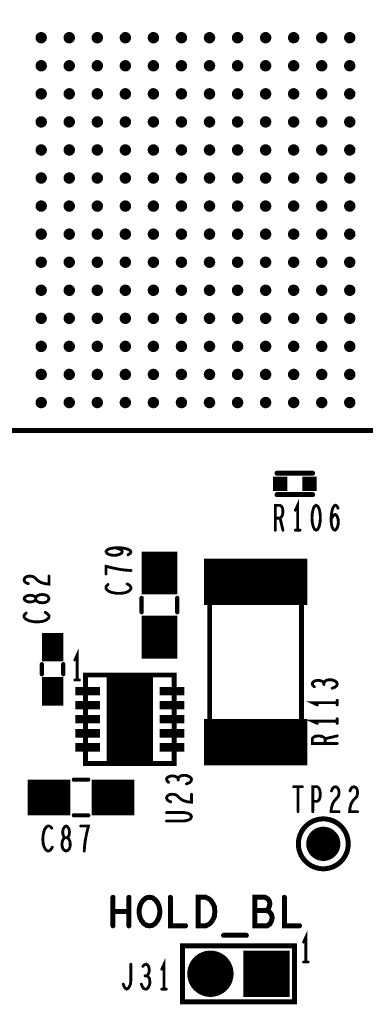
# Model space of a CAD drawing. Extents: x -0.18 to 8.86, y -3.29 to 6.3.
# Tile 57 of 69: x 6.64 to 7.12, y 2.48 to 3.86. Entities that reach past the tile are written whole.
import ezdxf

# ---------------------------------------------------------------- set-up
doc = ezdxf.new("R2010")
doc.units = 0
doc.layers.get('0').update_dxf_attribs({"color": 3, "linetype": 'CONTINUOUS'})

# ---------------------------------------------------------------- blocks, each defined once
blk = doc.blocks.new('PAD_R1')
at = {"const_width": 0.5}
blk.add_lwpolyline([(0.25, 0, 1), (-0.25, 0, 1)], format="xyb", close=True, dxfattribs=at)
blk = doc.blocks.new('PAD_S1')
at = {"const_width": 1}
blk.add_lwpolyline([(-0.5, 0), (0.5, 0)], dxfattribs=at)

msp = doc.modelspace()

# ---------------------------------------------------------------- linework, layer by layer
for points, const_width in [([(7.22024, 3.28476), (7.22024, 4.50524), (5.99976, 4.50524), (5.99976, 3.30445), (6.01945, 3.28476), (7.22024, 3.28476), (7.22024, 4.50524), (5.99976, 4.50524), (5.99976, 3.30445), (6.01945, 3.28476)], 0.007), ([(7.055, 3.18), (7.05287, 3.17883), (7.05127, 3.17592), (7.0502, 3.17242), (7.0494, 3.16775), (7.04913, 3.1625), (7.0494, 3.15725), (7.0502, 3.15258), (7.05127, 3.14908), (7.05287, 3.14617), (7.055, 3.145), (7.05713, 3.14617), (7.05873, 3.14908), (7.0598, 3.15258), (7.0606, 3.15725), (7.06087, 3.1625), (7.0606, 3.16775), (7.0598, 3.17242), (7.05873, 3.17592), (7.05713, 3.17883)], 0.004), ([(6.9055, 3.0875), (6.9055, 2.8325), (7.0345, 2.8325), (7.0345, 3.0875), (6.9055, 3.0875), (6.9055, 2.8325), (7.0345, 2.8325), (7.0345, 3.0875)], 0.007), ([(6.68, 3.049), (6.67942, 3.05087), (6.67767, 3.053), (6.67475, 3.05433), (6.67067, 3.05487), (6.66658, 3.05433), (6.66308, 3.05273), (6.66133, 3.05033), (6.66133, 3.04767), (6.66017, 3.04607), (6.65725, 3.04473), (6.65317, 3.0442), (6.64908, 3.045), (6.64617, 3.04687), (6.645, 3.049), (6.64617, 3.05113), (6.64908, 3.053), (6.65317, 3.0538), (6.65725, 3.05327), (6.66017, 3.05193), (6.66133, 3.05033), (6.66133, 3.04767), (6.66308, 3.04527), (6.66658, 3.04367), (6.67067, 3.04313), (6.67475, 3.04367), (6.67767, 3.045), (6.67942, 3.04713)], 0.004), ([(6.73146, 2.81785), (6.85548, 2.81785), (6.85548, 2.94187), (6.73146, 2.94187), (6.73146, 2.81785), (6.85548, 2.81785), (6.85548, 2.94187), (6.73146, 2.94187)], 0.007), ([(6.704, 2.695), (6.70587, 2.69558), (6.708, 2.69733), (6.70933, 2.70025), (6.70987, 2.70433), (6.70933, 2.70842), (6.70773, 2.71192), (6.70533, 2.71367), (6.70267, 2.71367), (6.70107, 2.71483), (6.69973, 2.71775), (6.6992, 2.72183), (6.7, 2.72592), (6.70187, 2.72883), (6.704, 2.73), (6.70613, 2.72883), (6.708, 2.72592), (6.7088, 2.72183), (6.70827, 2.71775), (6.70693, 2.71483), (6.70533, 2.71367), (6.70267, 2.71367), (6.70027, 2.71192), (6.69867, 2.70842), (6.69813, 2.70433), (6.69867, 2.70025), (6.7, 2.69733), (6.70213, 2.69558)], 0.004), ([(6.821, 2.59), (6.81673, 2.59067), (6.813, 2.59333), (6.8098, 2.59733), (6.80767, 2.602), (6.8066, 2.60733), (6.8066, 2.61267), (6.80767, 2.618), (6.8098, 2.62267), (6.813, 2.62667), (6.81673, 2.62933), (6.821, 2.63), (6.82527, 2.62933), (6.829, 2.62667), (6.8322, 2.62267), (6.83433, 2.618), (6.8354, 2.61267), (6.8354, 2.60733), (6.83433, 2.602), (6.8322, 2.59733), (6.829, 2.59333), (6.82527, 2.59067)], 0.007), ([(6.88927, 2.59), (6.88927, 2.63), (6.89993, 2.63), (6.9042, 2.628), (6.9074, 2.62533), (6.91007, 2.62133), (6.9122, 2.61667), (6.91273, 2.61), (6.9122, 2.60333), (6.91007, 2.59867), (6.9074, 2.59467), (6.9042, 2.592), (6.89993, 2.59)], 0.007), ([(7.02466, 2.48337), (7.02466, 2.56211), (6.86719, 2.56211), (6.86719, 2.48337)], 0.007)]:
    msp.add_lwpolyline(points, close=True, dxfattribs=dict(const_width=const_width))
for points, const_width in [([(7, 3.225), (7.05, 3.225)], 0.007), ([(7, 3.225), (7.05, 3.225)], 0.007), ([(7, 3.195), (7.05, 3.195)], 0.007), ([(7, 3.195), (7.05, 3.195)], 0.007), ([(6.99767, 3.145), (6.99767, 3.18), (7.00433, 3.18), (7.00647, 3.17825), (7.0078, 3.17592), (7.00833, 3.17125), (7.0078, 3.16658), (7.0062, 3.16367), (7.00433, 3.16192), (6.99767, 3.16192)], 0.004), ([(7.029, 3.145), (7.029, 3.18), (7.0258, 3.173)], 0.004), ([(7.07593, 3.15958), (7.0778, 3.16367), (7.0794, 3.166), (7.08153, 3.16717), (7.0834, 3.166), (7.08473, 3.16367), (7.0858, 3.16017), (7.08607, 3.15608), (7.0858, 3.15258), (7.08473, 3.14908), (7.08313, 3.14617), (7.08127, 3.145), (7.07913, 3.14617), (7.07727, 3.14967), (7.0762, 3.15492), (7.07593, 3.16075), (7.07647, 3.16833), (7.07727, 3.17242), (7.0786, 3.1765), (7.08047, 3.17942), (7.08233, 3.18), (7.0842, 3.17883), (7.08553, 3.17592)], 0.004), ([(7.00433, 3.16192), (7.00833, 3.145)], 0.004), ([(6.835, 3.055), (6.835, 3.115)], 0.05), ([(7.0258, 3.145), (7.0322, 3.145)], 0.004), ([(6.79092, 3.11047), (6.79383, 3.11233), (6.795, 3.11447), (6.79383, 3.1166), (6.79033, 3.11847), (6.78508, 3.1198), (6.77983, 3.12033), (6.77342, 3.12033), (6.76817, 3.1198), (6.7635, 3.11847), (6.76117, 3.11687), (6.76, 3.115), (6.76117, 3.11287), (6.7635, 3.11127), (6.767, 3.1102), (6.77167, 3.10967), (6.77575, 3.1102), (6.77983, 3.11153), (6.78217, 3.11313), (6.78275, 3.115), (6.78158, 3.11713), (6.77867, 3.11873), (6.77342, 3.12033)], 0.004), ([(6.795, 3.08847), (6.78742, 3.089), (6.781, 3.0898), (6.77517, 3.09087), (6.76875, 3.0922), (6.76, 3.09433), (6.76, 3.08367)], 0.004), ([(6.8975, 3.0725), (7.0425, 3.0725)], 0.065), ([(6.65083, 3.06993), (6.64733, 3.07153), (6.64558, 3.0734), (6.645, 3.07553), (6.64617, 3.0782), (6.64908, 3.08007), (6.65258, 3.0806), (6.65608, 3.08033), (6.659, 3.07927), (6.66483, 3.07393), (6.66892, 3.07153), (6.67475, 3.06993), (6.68, 3.0694), (6.68, 3.0806)], 0.004), ([(6.76292, 3.06887), (6.76117, 3.06727), (6.76, 3.0654), (6.76, 3.06327), (6.76175, 3.06087), (6.76467, 3.059), (6.76817, 3.05767), (6.774, 3.0566), (6.77925, 3.05633), (6.7845, 3.05687), (6.788, 3.05767), (6.7915, 3.05927), (6.79383, 3.06113), (6.795, 3.063), (6.795, 3.06487), (6.79383, 3.06673), (6.79208, 3.06833), (6.78975, 3.06967)], 0.004), ([(6.81, 3.03), (6.81, 3.05)], 0.006), ([(6.81, 3.03), (6.81, 3.05)], 0.006), ([(6.86, 3.03), (6.86, 3.05)], 0.006), ([(6.86, 3.03), (6.86, 3.05)], 0.006), ([(6.835, 2.965), (6.835, 3.025)], 0.05), ([(6.64792, 3.02887), (6.64617, 3.02727), (6.645, 3.0254), (6.645, 3.02327), (6.64675, 3.02087), (6.64967, 3.019), (6.65317, 3.01767), (6.659, 3.0166), (6.66425, 3.01633), (6.6695, 3.01687), (6.673, 3.01767), (6.6765, 3.01927), (6.67883, 3.02113), (6.68, 3.023), (6.68, 3.02487), (6.67883, 3.02673), (6.67708, 3.02833), (6.67475, 3.02967)], 0.004), ([(6.685, 2.961), (6.685, 3.001)], 0.03), ([(6.71947, 2.93486), (6.71947, 2.96986), (6.71627, 2.96286)], 0.004), ([(6.79347, 2.81786), (6.79347, 2.94186)], 0.065), ([(6.67, 2.943), (6.67, 2.957)], 0.006), ([(6.67, 2.943), (6.67, 2.957)], 0.006), ([(6.7, 2.943), (6.7, 2.957)], 0.006), ([(6.7, 2.943), (6.7, 2.957)], 0.006), ([(6.685, 2.899), (6.685, 2.939)], 0.03), ([(6.71627, 2.93486), (6.72267, 2.93486)], 0.004), ([(7.06583, 2.931), (7.06408, 2.9326), (7.06117, 2.93393), (7.05767, 2.93446), (7.05417, 2.93393), (7.05125, 2.9326), (7.0495, 2.9302), (7.05008, 2.9278), (7.05242, 2.9254)], 0.004), ([(7.0775, 2.92326), (7.08158, 2.92486), (7.08392, 2.927), (7.0845, 2.9294), (7.08392, 2.93153), (7.081, 2.93366), (7.0775, 2.935), (7.074, 2.93526), (7.06992, 2.93473), (7.067, 2.93286), (7.06583, 2.931), (7.06583, 2.9286)], 0.004), ([(6.7168, 2.91923), (6.7518, 2.91923)], 0.012), ([(6.83514, 2.91923), (6.87014, 2.91923)], 0.012), ([(6.7168, 2.89955), (6.7518, 2.89955)], 0.012), ([(6.83514, 2.89955), (6.87014, 2.89955)], 0.012), ([(7.0845, 2.90313), (7.0495, 2.90313), (7.0565, 2.89993)], 0.004), ([(7.0845, 2.89993), (7.0845, 2.90633)], 0.004), ([(6.7168, 2.87986), (6.7518, 2.87986)], 0.012), ([(6.83514, 2.87986), (6.87014, 2.87986)], 0.012), ([(6.8975, 2.8475), (7.0425, 2.8475)], 0.065), ([(7.0845, 2.87713), (7.0495, 2.87713), (7.0565, 2.87393)], 0.004), ([(7.0845, 2.87393), (7.0845, 2.88033)], 0.004), ([(6.7168, 2.86017), (6.7518, 2.86017)], 0.012), ([(6.83514, 2.86017), (6.87014, 2.86017)], 0.012), ([(6.7168, 2.84049), (6.7518, 2.84049)], 0.012), ([(6.83514, 2.84049), (6.87014, 2.84049)], 0.012), ([(7.0845, 2.8458), (7.0495, 2.8458), (7.0495, 2.85246), (7.05125, 2.8546), (7.05358, 2.85593), (7.05825, 2.85646), (7.06292, 2.85593), (7.06583, 2.85433), (7.06758, 2.85246), (7.06758, 2.8458)], 0.004), ([(7.06758, 2.85246), (7.0845, 2.85646)], 0.004), ([(6.65, 2.77), (6.71, 2.77)], 0.05), ([(6.735, 2.795), (6.715, 2.795)], 0.006), ([(6.735, 2.795), (6.715, 2.795)], 0.006), ([(6.74, 2.77), (6.8, 2.77)], 0.05), ([(6.86133, 2.79687), (6.85958, 2.79847), (6.85667, 2.7998), (6.85317, 2.80033), (6.84967, 2.7998), (6.84675, 2.79847), (6.845, 2.79607), (6.84558, 2.79367), (6.84792, 2.79127)], 0.004), ([(6.873, 2.78913), (6.87708, 2.79073), (6.87942, 2.79287), (6.88, 2.79527), (6.87942, 2.7974), (6.8765, 2.79953), (6.873, 2.80087), (6.8695, 2.80113), (6.86542, 2.8006), (6.8625, 2.79873), (6.86133, 2.79687), (6.86133, 2.79447)], 0.004), ([(6.85083, 2.76393), (6.84733, 2.76553), (6.84558, 2.7674), (6.845, 2.76953), (6.84617, 2.7722), (6.84908, 2.77407), (6.85258, 2.7746), (6.85608, 2.77433), (6.859, 2.77327), (6.86483, 2.76793), (6.86892, 2.76553), (6.87475, 2.76393), (6.88, 2.7634), (6.88, 2.7746)], 0.004), ([(7.02337, 2.78513), (7.03563, 2.78513)], 0.004), ([(7.0295, 2.78513), (7.0295, 2.75013)], 0.004), ([(7.05017, 2.75013), (7.05017, 2.78513), (7.05657, 2.78513), (7.0587, 2.78338), (7.0603, 2.7793), (7.06083, 2.77463), (7.0603, 2.76996), (7.05897, 2.76646), (7.05657, 2.76471), (7.05017, 2.76471)], 0.004), ([(7.07643, 2.7793), (7.07803, 2.7828), (7.0799, 2.78455), (7.08203, 2.78513), (7.0847, 2.78396), (7.08657, 2.78105), (7.0871, 2.77755), (7.08683, 2.77405), (7.08577, 2.77113), (7.08043, 2.7653), (7.07803, 2.76121), (7.07643, 2.75538), (7.0759, 2.75013), (7.0871, 2.75013)], 0.004), ([(7.10243, 2.7793), (7.10403, 2.7828), (7.1059, 2.78455), (7.10803, 2.78513), (7.1107, 2.78396), (7.11257, 2.78105), (7.1131, 2.77755), (7.11283, 2.77405), (7.11177, 2.77113), (7.10643, 2.7653), (7.10403, 2.76121), (7.10243, 2.75538), (7.1019, 2.75013), (7.1131, 2.75013)], 0.004), ([(6.845, 2.73713), (6.87008, 2.73713), (6.87533, 2.7382), (6.87883, 2.74033), (6.88, 2.743), (6.87883, 2.74567), (6.87533, 2.7478), (6.87008, 2.74887), (6.845, 2.74887)], 0.004), ([(6.735, 2.745), (6.715, 2.745)], 0.006), ([(6.735, 2.745), (6.715, 2.745)], 0.006), ([(6.68387, 2.72708), (6.68227, 2.72883), (6.6804, 2.73), (6.67827, 2.73), (6.67587, 2.72825), (6.674, 2.72533), (6.67267, 2.72183), (6.6716, 2.716), (6.67133, 2.71075), (6.67187, 2.7055), (6.67267, 2.702), (6.67427, 2.6985), (6.67613, 2.69617), (6.678, 2.695), (6.67987, 2.695), (6.68173, 2.69617), (6.68333, 2.69792), (6.68467, 2.70025)], 0.004), ([(6.72947, 2.695), (6.73, 2.70258), (6.7308, 2.709), (6.73187, 2.71483), (6.7332, 2.72125), (6.73533, 2.73), (6.72467, 2.73)], 0.004), ([(6.7698, 2.59), (6.7698, 2.63)], 0.007), ([(6.7922, 2.63), (6.7922, 2.59)], 0.007), ([(6.85033, 2.63), (6.85033, 2.59), (6.87167, 2.59)], 0.007), ([(6.98527, 2.61133), (6.9874, 2.61333), (6.989, 2.61667), (6.99007, 2.62133), (6.989, 2.62533), (6.98687, 2.628), (6.98313, 2.63), (6.96873, 2.63), (6.96873, 2.59), (6.98633, 2.59), (6.99007, 2.59267), (6.9922, 2.59667), (6.99327, 2.60133), (6.9922, 2.606), (6.989, 2.61), (6.98527, 2.61133), (6.96873, 2.61133)], 0.007), ([(7.01033, 2.63), (7.01033, 2.59), (7.03167, 2.59)], 0.007), ([(6.7922, 2.61), (6.7698, 2.61)], 0.007), ([(7.0405, 2.53913), (7.0405, 2.57413), (7.0373, 2.56713)], 0.004), ([(6.925, 2.57667), (6.957, 2.57667)], 0.007), ([(6.86719, 2.56211), (7.02466, 2.56211)], 0.006), ([(6.86719, 2.48337), (6.86719, 2.56211)], 0.006), ([(7.02466, 2.56211), (7.02466, 2.48337)], 0.006), ([(6.8415, 2.50113), (6.8415, 2.53613), (6.8383, 2.52913)], 0.004), ([(6.78417, 2.50813), (6.7855, 2.50463), (6.7871, 2.5023), (6.78897, 2.50113), (6.7911, 2.5023), (6.7927, 2.50463), (6.7943, 2.50813), (6.79483, 2.5128), (6.79483, 2.53613)], 0.004), ([(6.81737, 2.5198), (6.81897, 2.52155), (6.8203, 2.52446), (6.82083, 2.52796), (6.8203, 2.53146), (6.81897, 2.53438), (6.81657, 2.53613), (6.81417, 2.53555), (6.81177, 2.53321)], 0.004), ([(7.0373, 2.53913), (7.0437, 2.53913)], 0.004), ([(6.80963, 2.50813), (6.81123, 2.50405), (6.81337, 2.50171), (6.81577, 2.50113), (6.8179, 2.50171), (6.82003, 2.50463), (6.82137, 2.50813), (6.82163, 2.51163), (6.8211, 2.51571), (6.81923, 2.51863), (6.81737, 2.5198), (6.81497, 2.5198)], 0.004), ([(6.8383, 2.50113), (6.8447, 2.50113)], 0.004), ([(7.02466, 2.48337), (6.86719, 2.48337)], 0.006)]:
    msp.add_lwpolyline(points, dxfattribs=dict(const_width=const_width))
at = {"const_width": 0.007}
msp.add_lwpolyline([(7.1, 2.705, 1), (7.03, 2.705, 1)], format="xyb", close=True, dxfattribs=at)

# ---------------------------------------------------------------- block references
for name, p, xscale, yscale in [('PAD_R1', (6.66906, 3.83594), 0.016, 0.016), ('PAD_R1', (6.70843, 3.83594), 0.016, 0.016), ('PAD_R1', (6.7478, 3.83594), 0.016, 0.016), ('PAD_R1', (6.78717, 3.83594), 0.016, 0.016), ('PAD_R1', (6.82654, 3.83594), 0.016, 0.016), ('PAD_R1', (6.86591, 3.83594), 0.016, 0.016), ('PAD_R1', (6.90528, 3.83594), 0.016, 0.016), ('PAD_R1', (6.94465, 3.83594), 0.016, 0.016), ('PAD_R1', (6.98402, 3.83594), 0.016, 0.016), ('PAD_R1', (7.02339, 3.83594), 0.016, 0.016), ('PAD_R1', (7.06276, 3.83594), 0.016, 0.016), ('PAD_R1', (7.10213, 3.83594), 0.016, 0.016), ('PAD_R1', (6.66906, 3.79657), 0.016, 0.016), ('PAD_R1', (6.70843, 3.79657), 0.016, 0.016), ('PAD_R1', (6.7478, 3.79657), 0.016, 0.016), ('PAD_R1', (6.78717, 3.79657), 0.016, 0.016), ('PAD_R1', (6.82654, 3.79657), 0.016, 0.016), ('PAD_R1', (6.86591, 3.79657), 0.016, 0.016), ('PAD_R1', (6.90528, 3.79657), 0.016, 0.016), ('PAD_R1', (6.94465, 3.79657), 0.016, 0.016), ('PAD_R1', (6.98402, 3.79657), 0.016, 0.016), ('PAD_R1', (7.02339, 3.79657), 0.016, 0.016), ('PAD_R1', (7.06276, 3.79657), 0.016, 0.016), ('PAD_R1', (7.10213, 3.79657), 0.016, 0.016), ('PAD_R1', (6.66906, 3.7572), 0.016, 0.016), ('PAD_R1', (6.70843, 3.7572), 0.016, 0.016), ('PAD_R1', (6.7478, 3.7572), 0.016, 0.016), ('PAD_R1', (6.78717, 3.7572), 0.016, 0.016), ('PAD_R1', (6.82654, 3.7572), 0.016, 0.016), ('PAD_R1', (6.86591, 3.7572), 0.016, 0.016), ('PAD_R1', (6.90528, 3.7572), 0.016, 0.016), ('PAD_R1', (6.94465, 3.7572), 0.016, 0.016), ('PAD_R1', (6.98402, 3.7572), 0.016, 0.016), ('PAD_R1', (7.02339, 3.7572), 0.016, 0.016), ('PAD_R1', (7.06276, 3.7572), 0.016, 0.016), ('PAD_R1', (7.10213, 3.7572), 0.016, 0.016), ('PAD_R1', (6.66906, 3.71783), 0.016, 0.016), ('PAD_R1', (6.70843, 3.71783), 0.016, 0.016), ('PAD_R1', (6.7478, 3.71783), 0.016, 0.016), ('PAD_R1', (6.78717, 3.71783), 0.016, 0.016), ('PAD_R1', (6.82654, 3.71783), 0.016, 0.016), ('PAD_R1', (6.86591, 3.71783), 0.016, 0.016), ('PAD_R1', (6.90528, 3.71783), 0.016, 0.016), ('PAD_R1', (6.94465, 3.71783), 0.016, 0.016), ('PAD_R1', (6.98402, 3.71783), 0.016, 0.016), ('PAD_R1', (7.02339, 3.71783), 0.016, 0.016), ('PAD_R1', (7.06276, 3.71783), 0.016, 0.016), ('PAD_R1', (7.10213, 3.71783), 0.016, 0.016), ('PAD_R1', (6.66906, 3.67846), 0.016, 0.016), ('PAD_R1', (6.70843, 3.67846), 0.016, 0.016), ('PAD_R1', (6.7478, 3.67846), 0.016, 0.016), ('PAD_R1', (6.78717, 3.67846), 0.016, 0.016), ('PAD_R1', (6.82654, 3.67846), 0.016, 0.016), ('PAD_R1', (6.86591, 3.67846), 0.016, 0.016), ('PAD_R1', (6.90528, 3.67846), 0.016, 0.016), ('PAD_R1', (6.94465, 3.67846), 0.016, 0.016), ('PAD_R1', (6.98402, 3.67846), 0.016, 0.016), ('PAD_R1', (7.02339, 3.67846), 0.016, 0.016), ('PAD_R1', (7.06276, 3.67846), 0.016, 0.016), ('PAD_R1', (7.10213, 3.67846), 0.016, 0.016), ('PAD_R1', (6.66906, 3.63909), 0.016, 0.016), ('PAD_R1', (6.70843, 3.63909), 0.016, 0.016), ('PAD_R1', (6.7478, 3.63909), 0.016, 0.016), ('PAD_R1', (6.78717, 3.63909), 0.016, 0.016), ('PAD_R1', (6.82654, 3.63909), 0.016, 0.016), ('PAD_R1', (6.86591, 3.63909), 0.016, 0.016), ('PAD_R1', (6.90528, 3.63909), 0.016, 0.016), ('PAD_R1', (6.94465, 3.63909), 0.016, 0.016), ('PAD_R1', (6.98402, 3.63909), 0.016, 0.016), ('PAD_R1', (7.02339, 3.63909), 0.016, 0.016), ('PAD_R1', (7.06276, 3.63909), 0.016, 0.016), ('PAD_R1', (7.10213, 3.63909), 0.016, 0.016), ('PAD_R1', (6.66906, 3.59972), 0.016, 0.016), ('PAD_R1', (6.70843, 3.59972), 0.016, 0.016), ('PAD_R1', (6.7478, 3.59972), 0.016, 0.016), ('PAD_R1', (6.78717, 3.59972), 0.016, 0.016), ('PAD_R1', (6.82654, 3.59972), 0.016, 0.016), ('PAD_R1', (6.86591, 3.59972), 0.016, 0.016), ('PAD_R1', (6.90528, 3.59972), 0.016, 0.016), ('PAD_R1', (6.94465, 3.59972), 0.016, 0.016), ('PAD_R1', (6.98402, 3.59972), 0.016, 0.016), ('PAD_R1', (7.02339, 3.59972), 0.016, 0.016), ('PAD_R1', (7.06276, 3.59972), 0.016, 0.016), ('PAD_R1', (7.10213, 3.59972), 0.016, 0.016), ('PAD_R1', (6.66906, 3.56035), 0.016, 0.016), ('PAD_R1', (6.70843, 3.56035), 0.016, 0.016), ('PAD_R1', (6.7478, 3.56035), 0.016, 0.016), ('PAD_R1', (6.78717, 3.56035), 0.016, 0.016), ('PAD_R1', (6.82654, 3.56035), 0.016, 0.016), ('PAD_R1', (6.86591, 3.56035), 0.016, 0.016), ('PAD_R1', (6.90528, 3.56035), 0.016, 0.016), ('PAD_R1', (6.94465, 3.56035), 0.016, 0.016), ('PAD_R1', (6.98402, 3.56035), 0.016, 0.016), ('PAD_R1', (7.02339, 3.56035), 0.016, 0.016), ('PAD_R1', (7.06276, 3.56035), 0.016, 0.016), ('PAD_R1', (7.10213, 3.56035), 0.016, 0.016), ('PAD_R1', (6.66906, 3.52098), 0.016, 0.016), ('PAD_R1', (6.70843, 3.52098), 0.016, 0.016), ('PAD_R1', (6.7478, 3.52098), 0.016, 0.016), ('PAD_R1', (6.78717, 3.52098), 0.016, 0.016), ('PAD_R1', (6.82654, 3.52098), 0.016, 0.016), ('PAD_R1', (6.86591, 3.52098), 0.016, 0.016), ('PAD_R1', (6.90528, 3.52098), 0.016, 0.016), ('PAD_R1', (6.94465, 3.52098), 0.016, 0.016), ('PAD_R1', (6.98402, 3.52098), 0.016, 0.016), ('PAD_R1', (7.02339, 3.52098), 0.016, 0.016), ('PAD_R1', (7.06276, 3.52098), 0.016, 0.016), ('PAD_R1', (7.10213, 3.52098), 0.016, 0.016), ('PAD_R1', (6.66906, 3.48161), 0.016, 0.016), ('PAD_R1', (6.70843, 3.48161), 0.016, 0.016), ('PAD_R1', (6.7478, 3.48161), 0.016, 0.016), ('PAD_R1', (6.78717, 3.48161), 0.016, 0.016), ('PAD_R1', (6.82654, 3.48161), 0.016, 0.016), ('PAD_R1', (6.86591, 3.48161), 0.016, 0.016), ('PAD_R1', (6.90528, 3.48161), 0.016, 0.016), ('PAD_R1', (6.94465, 3.48161), 0.016, 0.016), ('PAD_R1', (6.98402, 3.48161), 0.016, 0.016), ('PAD_R1', (7.02339, 3.48161), 0.016, 0.016), ('PAD_R1', (7.06276, 3.48161), 0.016, 0.016), ('PAD_R1', (7.10213, 3.48161), 0.016, 0.016), ('PAD_R1', (6.66906, 3.44224), 0.016, 0.016), ('PAD_R1', (6.70843, 3.44224), 0.016, 0.016), ('PAD_R1', (6.7478, 3.44224), 0.016, 0.016), ('PAD_R1', (6.78717, 3.44224), 0.016, 0.016), ('PAD_R1', (6.82654, 3.44224), 0.016, 0.016), ('PAD_R1', (6.86591, 3.44224), 0.016, 0.016), ('PAD_R1', (6.90528, 3.44224), 0.016, 0.016), ('PAD_R1', (6.94465, 3.44224), 0.016, 0.016), ('PAD_R1', (6.98402, 3.44224), 0.016, 0.016), ('PAD_R1', (7.02339, 3.44224), 0.016, 0.016), ('PAD_R1', (7.06276, 3.44224), 0.016, 0.016), ('PAD_R1', (7.10213, 3.44224), 0.016, 0.016), ('PAD_R1', (6.66906, 3.40287), 0.016, 0.016), ('PAD_R1', (6.70843, 3.40287), 0.016, 0.016), ('PAD_R1', (6.7478, 3.40287), 0.016, 0.016), ('PAD_R1', (6.78717, 3.40287), 0.016, 0.016), ('PAD_R1', (6.82654, 3.40287), 0.016, 0.016), ('PAD_R1', (6.86591, 3.40287), 0.016, 0.016), ('PAD_R1', (6.90528, 3.40287), 0.016, 0.016), ('PAD_R1', (6.94465, 3.40287), 0.016, 0.016), ('PAD_R1', (6.98402, 3.40287), 0.016, 0.016), ('PAD_R1', (7.02339, 3.40287), 0.016, 0.016), ('PAD_R1', (7.06276, 3.40287), 0.016, 0.016), ('PAD_R1', (7.10213, 3.40287), 0.016, 0.016), ('PAD_R1', (6.66906, 3.3635), 0.016, 0.016), ('PAD_R1', (6.70843, 3.3635), 0.016, 0.016), ('PAD_R1', (6.7478, 3.3635), 0.016, 0.016), ('PAD_R1', (6.78717, 3.3635), 0.016, 0.016), ('PAD_R1', (6.82654, 3.3635), 0.016, 0.016), ('PAD_R1', (6.86591, 3.3635), 0.016, 0.016), ('PAD_R1', (6.90528, 3.3635), 0.016, 0.016), ('PAD_R1', (6.94465, 3.3635), 0.016, 0.016), ('PAD_R1', (6.98402, 3.3635), 0.016, 0.016), ('PAD_R1', (7.02339, 3.3635), 0.016, 0.016), ('PAD_R1', (7.06276, 3.3635), 0.016, 0.016), ('PAD_R1', (7.10213, 3.3635), 0.016, 0.016), ('PAD_R1', (6.66906, 3.32413), 0.016, 0.016), ('PAD_R1', (6.70843, 3.32413), 0.016, 0.016), ('PAD_R1', (6.7478, 3.32413), 0.016, 0.016), ('PAD_R1', (6.78717, 3.32413), 0.016, 0.016), ('PAD_R1', (6.82654, 3.32413), 0.016, 0.016), ('PAD_R1', (6.86591, 3.32413), 0.016, 0.016), ('PAD_R1', (6.90528, 3.32413), 0.016, 0.016), ('PAD_R1', (6.94465, 3.32413), 0.016, 0.016), ('PAD_R1', (6.98402, 3.32413), 0.016, 0.016), ('PAD_R1', (7.02339, 3.32413), 0.016, 0.016), ('PAD_R1', (7.06276, 3.32413), 0.016, 0.016), ('PAD_R1', (7.10213, 3.32413), 0.016, 0.016), ('PAD_S1', (7.0045, 3.21), 0.02, 0.02), ('PAD_R1', (7, 3.225), 0.007, 0.007), ('PAD_R1', (7, 3.225), 0.007, 0.007), ('PAD_S1', (7.0455, 3.21), 0.02, 0.02), ('PAD_R1', (7.05, 3.225), 0.007, 0.007), ('PAD_R1', (7.05, 3.225), 0.007, 0.007), ('PAD_R1', (7, 3.195), 0.007, 0.007), ('PAD_R1', (7, 3.195), 0.007, 0.007), ('PAD_R1', (7.05, 3.195), 0.007, 0.007), ('PAD_R1', (7.05, 3.195), 0.007, 0.007), ('PAD_R1', (7.08553, 3.17592), 0.004, 0.004), ('PAD_R1', (6.99767, 3.16192), 0.004, 0.004), ('PAD_R1', (7.00433, 3.16192), 0.004, 0.004), ('PAD_R1', (7.0258, 3.173), 0.004, 0.004), ('PAD_R1', (7.07593, 3.15958), 0.004, 0.004), ('PAD_R1', (6.99767, 3.145), 0.004, 0.004), ('PAD_R1', (7.00833, 3.145), 0.004, 0.004), ('PAD_R1', (7.0258, 3.145), 0.004, 0.004), ('PAD_R1', (7.029, 3.145), 0.004, 0.004), ('PAD_R1', (7.0322, 3.145), 0.004, 0.004), ('PAD_R1', (6.77342, 3.12033), 0.004, 0.004), ('PAD_R1', (6.79092, 3.11047), 0.004, 0.004), ('PAD_R1', (6.68, 3.0806), 0.004, 0.004), ('PAD_R1', (6.76, 3.08367), 0.004, 0.004), ('PAD_R1', (6.795, 3.08847), 0.004, 0.004), ('PAD_R1', (6.65083, 3.06993), 0.004, 0.004), ('PAD_R1', (6.76292, 3.06887), 0.004, 0.004), ('PAD_R1', (6.78975, 3.06967), 0.004, 0.004), ('PAD_R1', (6.81, 3.05), 0.006, 0.006), ('PAD_R1', (6.81, 3.05), 0.006, 0.006), ('PAD_R1', (6.86, 3.05), 0.006, 0.006), ('PAD_R1', (6.86, 3.05), 0.006, 0.006), ('PAD_R1', (6.64792, 3.02887), 0.004, 0.004), ('PAD_R1', (6.67475, 3.02967), 0.004, 0.004), ('PAD_R1', (6.81, 3.03), 0.006, 0.006), ('PAD_R1', (6.81, 3.03), 0.006, 0.006), ('PAD_R1', (6.86, 3.03), 0.006, 0.006), ('PAD_R1', (6.86, 3.03), 0.006, 0.006), ('PAD_R1', (6.67, 2.957), 0.006, 0.006), ('PAD_R1', (6.67, 2.957), 0.006, 0.006), ('PAD_R1', (6.7, 2.957), 0.006, 0.006), ('PAD_R1', (6.7, 2.957), 0.006, 0.006), ('PAD_R1', (6.71627, 2.96286), 0.004, 0.004), ('PAD_R1', (6.67, 2.943), 0.006, 0.006), ('PAD_R1', (6.67, 2.943), 0.006, 0.006), ('PAD_R1', (6.7, 2.943), 0.006, 0.006), ('PAD_R1', (6.7, 2.943), 0.006, 0.006), ('PAD_R1', (6.71627, 2.93486), 0.004, 0.004), ('PAD_R1', (6.71947, 2.93486), 0.004, 0.004), ('PAD_R1', (6.72267, 2.93486), 0.004, 0.004), ('PAD_R1', (7.06583, 2.931), 0.004, 0.004), ('PAD_R1', (7.06583, 2.9286), 0.004, 0.004), ('PAD_R1', (7.05242, 2.9254), 0.004, 0.004), ('PAD_R1', (7.0775, 2.92326), 0.004, 0.004), ('PAD_R1', (7.0565, 2.89993), 0.004, 0.004), ('PAD_R1', (7.0845, 2.90633), 0.004, 0.004), ('PAD_R1', (7.0845, 2.90313), 0.004, 0.004), ('PAD_R1', (7.0845, 2.89993), 0.004, 0.004), ('PAD_R1', (7.0565, 2.87393), 0.004, 0.004), ('PAD_R1', (7.0845, 2.88033), 0.004, 0.004), ('PAD_R1', (7.0845, 2.87713), 0.004, 0.004), ('PAD_R1', (7.0845, 2.87393), 0.004, 0.004), ('PAD_R1', (7.06758, 2.85246), 0.004, 0.004), ('PAD_R1', (7.06758, 2.8458), 0.004, 0.004), ('PAD_R1', (7.0845, 2.85646), 0.004, 0.004), ('PAD_R1', (7.0845, 2.8458), 0.004, 0.004), ('PAD_R1', (6.715, 2.795), 0.006, 0.006), ('PAD_R1', (6.715, 2.795), 0.006, 0.006), ('PAD_R1', (6.735, 2.795), 0.006, 0.006), ('PAD_R1', (6.735, 2.795), 0.006, 0.006), ('PAD_R1', (6.84792, 2.79127), 0.004, 0.004), ('PAD_R1', (6.86133, 2.79687), 0.004, 0.004), ('PAD_R1', (6.86133, 2.79447), 0.004, 0.004), ('PAD_R1', (6.873, 2.78913), 0.004, 0.004), ('PAD_R1', (6.88, 2.7746), 0.004, 0.004), ('PAD_R1', (7.02337, 2.78513), 0.004, 0.004), ('PAD_R1', (7.0295, 2.78513), 0.004, 0.004), ('PAD_R1', (7.03563, 2.78513), 0.004, 0.004), ('PAD_R1', (7.07643, 2.7793), 0.004, 0.004), ('PAD_R1', (7.10243, 2.7793), 0.004, 0.004), ('PAD_R1', (6.85083, 2.76393), 0.004, 0.004), ('PAD_R1', (7.05017, 2.76471), 0.004, 0.004), ('PAD_R1', (6.845, 2.74887), 0.004, 0.004), ('PAD_R1', (7.0295, 2.75013), 0.004, 0.004), ('PAD_R1', (7.05017, 2.75013), 0.004, 0.004), ('PAD_R1', (7.0871, 2.75013), 0.004, 0.004), ('PAD_R1', (7.1131, 2.75013), 0.004, 0.004), ('PAD_R1', (6.715, 2.745), 0.006, 0.006), ('PAD_R1', (6.715, 2.745), 0.006, 0.006), ('PAD_R1', (6.735, 2.745), 0.006, 0.006), ('PAD_R1', (6.735, 2.745), 0.006, 0.006), ('PAD_R1', (6.845, 2.73713), 0.004, 0.004), ('PAD_R1', (6.68387, 2.72708), 0.004, 0.004), ('PAD_R1', (6.72467, 2.73), 0.004, 0.004), ('PAD_R1', (7.065, 2.705), 0.048, 0.048), ('PAD_R1', (6.68467, 2.70025), 0.004, 0.004), ('PAD_R1', (6.72947, 2.695), 0.004, 0.004), ('PAD_R1', (6.7698, 2.63), 0.007, 0.007), ('PAD_R1', (6.7922, 2.63), 0.007, 0.007), ('PAD_R1', (6.85033, 2.63), 0.007, 0.007), ('PAD_R1', (7.01033, 2.63), 0.007, 0.007), ('PAD_R1', (6.7698, 2.61), 0.007, 0.007), ('PAD_R1', (6.7922, 2.61), 0.007, 0.007), ('PAD_R1', (6.96873, 2.61133), 0.007, 0.007), ('PAD_R1', (6.98527, 2.61133), 0.007, 0.007), ('PAD_R1', (6.7698, 2.59), 0.007, 0.007), ('PAD_R1', (6.7922, 2.59), 0.007, 0.007), ('PAD_R1', (6.87167, 2.59), 0.007, 0.007), ('PAD_R1', (7.03167, 2.59), 0.007, 0.007), ('PAD_R1', (6.925, 2.57667), 0.007, 0.007), ('PAD_R1', (6.957, 2.57667), 0.007, 0.007), ('PAD_R1', (6.86719, 2.56211), 0.006, 0.006), ('PAD_R1', (6.86719, 2.56211), 0.006, 0.006), ('PAD_R1', (7.02466, 2.56211), 0.006, 0.006), ('PAD_R1', (7.02466, 2.56211), 0.006, 0.006), ('PAD_R1', (7.0373, 2.56713), 0.004, 0.004), ('PAD_R1', (6.90656, 2.52274), 0.065, 0.065), ('PAD_S1', (6.98529, 2.52274), 0.065, 0.065), ('PAD_R1', (6.79483, 2.53613), 0.004, 0.004), ('PAD_R1', (6.81177, 2.53321), 0.004, 0.004), ('PAD_R1', (6.8383, 2.52913), 0.004, 0.004), ('PAD_R1', (7.0373, 2.53913), 0.004, 0.004), ('PAD_R1', (7.0405, 2.53913), 0.004, 0.004), ('PAD_R1', (7.0437, 2.53913), 0.004, 0.004), ('PAD_R1', (6.81497, 2.5198), 0.004, 0.004), ('PAD_R1', (6.81737, 2.5198), 0.004, 0.004), ('PAD_R1', (6.78417, 2.50813), 0.004, 0.004), ('PAD_R1', (6.80963, 2.50813), 0.004, 0.004), ('PAD_R1', (6.8383, 2.50113), 0.004, 0.004), ('PAD_R1', (6.8415, 2.50113), 0.004, 0.004), ('PAD_R1', (6.8447, 2.50113), 0.004, 0.004), ('PAD_R1', (6.86719, 2.48337), 0.006, 0.006), ('PAD_R1', (6.86719, 2.48337), 0.006, 0.006), ('PAD_R1', (7.02466, 2.48337), 0.006, 0.006), ('PAD_R1', (7.02466, 2.48337), 0.006, 0.006)]:
    msp.add_blockref(name, p, dxfattribs=dict(xscale=xscale, yscale=yscale))

doc.saveas('drawing.dxf')
